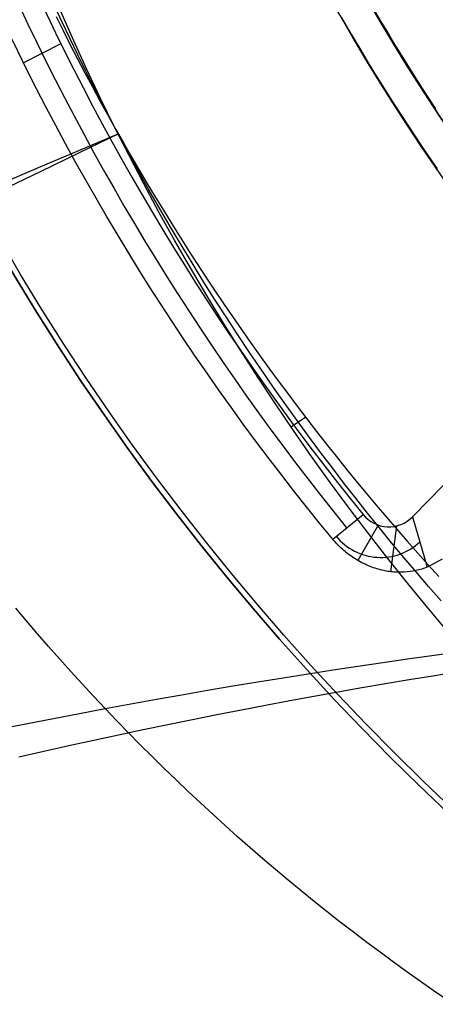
# Model space of a CAD drawing. Extents: x 5157 to 5867, y -156 to 1031.
# Tile 8 of 87: x 5450 to 5463, y 569 to 600. Entities that reach past the tile are written whole.
import ezdxf

# ---------------------------------------------------------------- set-up
doc = ezdxf.new("R2010")
doc.units = 0
doc.layers.add('1', color=7, linetype='CONTINUOUS')

msp = doc.modelspace()

# ---------------------------------------------------------------- linework, layer by layer
at = {"layer": '1', "color": 39}
for p, q in [((5450.999391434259, 599.1109793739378, 26.2827887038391), (5449.828548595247, 598.506949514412, 28.66270593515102)), ((5462.02562077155, 584.2712768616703, 26.28278870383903), (5475.758680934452, 598.3076908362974, 26.28278870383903)), ((5452.78973570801, 596.2838880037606, 20.75647876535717), (5452.798580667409, 596.2903661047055, 15.67657927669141)), ((5458.215675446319, 587.092383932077, 20.75624901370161), (5458.666266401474, 587.4017455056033, 15.70571363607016)), ((5459.527066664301, 583.5716053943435, 28.49223661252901), (5460.476219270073, 584.3427452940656, 26.28278870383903)), ((5462.02562077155, 584.2712768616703, 26.28278870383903), (5462.489258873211, 582.6946018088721, 30.19182445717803)), ((5460.94907321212, 584.0138108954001, 26.28278870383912), (5460.315131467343, 582.9004299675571, 28.66625885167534)), ((5461.524493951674, 583.9872687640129, 26.2827887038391), (5461.332447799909, 582.5512629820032, 29.2311475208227))]:
    msp.add_line(p, q, dxfattribs=at)
at = {"layer": '1', "color": 35}
for points in [[(5460.867858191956, 600.0982423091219), (5461.06790922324, 599.7568225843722), (5461.270064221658, 599.4166446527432), (5461.474313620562, 599.0777199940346), (5461.680647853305, 598.7400600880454), (5461.88905735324, 598.4036764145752), (5462.099532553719, 598.0685804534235), (5462.312063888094, 597.7347836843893), (5462.526641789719, 597.4022975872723), (5462.743256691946, 597.0711336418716)], [(5462.808183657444, 595.19010747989), (5462.580032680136, 595.5209193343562), (5462.353911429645, 595.853120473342), (5462.129829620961, 596.1866992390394), (5461.907796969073, 596.5216439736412), (5461.687823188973, 596.8579430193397), (5461.46991799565, 597.1955847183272), (5461.254091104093, 597.534557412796), (5461.040352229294, 597.8748494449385), (5460.82871108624, 598.216449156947), (5460.619177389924, 598.559344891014), (5460.411760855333, 598.903524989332), (5460.206471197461, 599.2489777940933), (5460.003318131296, 599.5956916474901), (5459.802311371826, 599.9436548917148)]]:
    msp.add_lwpolyline(points, dxfattribs=at)
at = {"layer": '1', "color": 39}
for points in [[(5462.922692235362, 581.6404897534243, 18.25407430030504), (5462.529726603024, 582.0908284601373, 18.25120810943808), (5462.140232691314, 582.5443463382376, 18.24847624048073), (5461.754233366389, 583.0010110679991, 18.24587459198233), (5461.371751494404, 583.4607903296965, 18.24339906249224), (5460.992809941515, 583.9236518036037, 18.24104555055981), (5460.617431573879, 584.3895631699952, 18.23880995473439), (5460.245639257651, 584.8584921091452, 18.23668817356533), (5459.877455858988, 585.3304063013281, 18.23467610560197), (5459.512904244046, 585.805273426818, 18.23276964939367), (5459.152007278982, 586.2830611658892, 18.23096470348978), (5458.794787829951, 586.7637371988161, 18.22925716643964), (5458.441268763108, 587.247269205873, 18.22764293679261), (5458.052788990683, 587.7879043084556, 18.22595448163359), (5457.668931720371, 588.3319840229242, 18.22437588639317), (5457.289721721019, 588.8794661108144, 18.22290685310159), (5456.915183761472, 589.4303083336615, 18.2215470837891), (5456.545342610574, 589.984468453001, 18.22029628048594), (5456.180223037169, 590.5419042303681, 18.21915414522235), (5455.819849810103, 591.1025734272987, 18.21812038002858), (5455.464247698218, 591.6664338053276, 18.21719468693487), (5455.11344147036, 592.2334431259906, 18.21637676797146), (5454.767455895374, 592.8035591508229, 18.21566632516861), (5454.426315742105, 593.3767396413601, 18.21506306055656), (5454.090045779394, 593.9529423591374, 18.21456667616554), (5453.758670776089, 594.5321250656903, 18.2141768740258), (5453.432215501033, 595.1142455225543, 18.2138933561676), (5453.110704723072, 595.6992614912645, 18.21371582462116), (5452.794163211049, 596.2871307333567, 18.21364398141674), (5452.53433172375, 596.77890367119, 18.21366459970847), (5452.277975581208, 597.2726005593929, 18.21375815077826), (5452.025105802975, 597.7681953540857, 18.21392445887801), (5451.775733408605, 598.2656620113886, 18.2141633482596), (5451.529869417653, 598.764974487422, 18.21447464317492), (5451.287524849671, 599.266106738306, 18.21485816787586), (5451.048710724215, 599.769032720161, 18.21531374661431), (5450.813438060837, 600.2737263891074, 18.21584120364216)], [(5450.848416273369, 599.9650398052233, 15.67995816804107), (5451.070740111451, 599.5211912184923, 15.67904014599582), (5451.29585436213, 599.078754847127, 15.67824703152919), (5451.523754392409, 598.6377506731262, 15.67757849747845), (5451.754435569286, 598.1981986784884, 15.67703421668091), (5451.987893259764, 597.7601188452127, 15.67661386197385), (5452.224122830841, 597.3235311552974, 15.67631710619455), (5452.463119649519, 596.8884555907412, 15.67614362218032), (5452.704879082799, 596.4549121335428, 15.67609308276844), (5452.949396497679, 596.022920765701, 15.6761651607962), (5453.196667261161, 595.5925014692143, 15.67635952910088), (5453.446686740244, 595.1636742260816, 15.67667586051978), (5453.69945030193, 594.7364590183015, 15.67711382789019), (5453.954953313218, 594.3108758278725, 15.67767310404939), (5454.213191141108, 593.8869446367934, 15.67835336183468), (5454.474159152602, 593.4646854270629, 15.67915427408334), (5454.737852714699, 593.0441181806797, 15.68007551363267), (5455.004267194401, 592.6252628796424, 15.68111675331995), (5455.273397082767, 592.2081393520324, 15.68227803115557), (5455.545233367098, 591.7927668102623, 15.68356084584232), (5455.81976615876, 591.379164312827, 15.68496706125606), (5456.096985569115, 590.9673509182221, 15.68649854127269), (5456.376881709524, 590.5573456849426, 15.68815714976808), (5456.659444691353, 590.1491676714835, 15.6899447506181), (5456.944664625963, 589.7428359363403, 15.69186320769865), (5457.232531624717, 589.338369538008, 15.69391438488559), (5457.523035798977, 588.935787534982, 15.69610014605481), (5457.816167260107, 588.5351089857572, 15.69842235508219), (5458.11191611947, 588.136352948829, 15.7008828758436), (5458.410272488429, 587.7395384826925, 15.70348357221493), (5458.711226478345, 587.344684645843, 15.70622630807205), (5459.014768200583, 586.9518104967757, 15.70911294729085), (5459.320887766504, 586.5609350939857, 15.7121453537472), (5459.629575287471, 586.1720774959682, 15.71532539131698), (5459.940820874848, 585.7852567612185, 15.71865492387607), (5460.254614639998, 585.4004919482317, 15.72213581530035), (5460.570946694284, 585.017802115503, 15.72576992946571), (5460.889807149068, 584.6372063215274, 15.72955913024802), (5461.211186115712, 584.2587236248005, 15.73350528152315), (5461.53507370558, 583.8823730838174, 15.73761024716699), (5461.861460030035, 583.508173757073, 15.74187589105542), (5462.190335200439, 583.1361447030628, 15.74630407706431), (5462.521689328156, 582.7663049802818, 15.75089666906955), (5462.855512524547, 582.3986736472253, 15.75565553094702)], [(5406.65166446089, 576.7364573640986, 16.45537670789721), (5408.215033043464, 577.4190183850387, 16.4195849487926), (5409.775981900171, 578.0974817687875, 16.38331402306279), (5411.333965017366, 578.7717973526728, 16.346691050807), (5412.8884363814, 579.4419149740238, 16.30984315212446), (5414.438849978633, 580.1077844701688, 16.2728974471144), (5415.984659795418, 580.7693556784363, 16.23598105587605), (5419.060284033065, 582.079402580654, 16.1627446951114), (5422.110971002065, 583.3716881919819, 16.09117403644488), (5425.132270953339, 584.6458822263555, 16.02240650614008), (5428.119764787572, 585.901688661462, 15.95760249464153), (5431.069033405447, 587.1388114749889, 15.89792239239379), (5433.975866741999, 588.3569340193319, 15.84439537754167), (5436.836137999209, 589.5553417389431, 15.79753941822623), (5439.645933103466, 590.7333010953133, 15.75774072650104), (5442.401337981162, 591.8900785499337, 15.72538551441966), (5445.097714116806, 593.0246142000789, 15.70084174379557), (5446.422843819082, 593.58340633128, 15.69158019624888), (5447.731957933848, 594.136408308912, 15.68436597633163), (5449.024573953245, 594.6835153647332, 15.67922941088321), (5450.300209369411, 595.2246227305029, 15.67620082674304), (5451.558381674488, 595.7596256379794, 15.67531055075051), (5452.798608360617, 596.2884193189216, 15.67658890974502)], [(5449.116411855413, 594.5045959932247, 20.75480150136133), (5450.359314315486, 595.104693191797, 20.75421207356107), (5451.584637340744, 595.6982316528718, 20.75480611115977), (5452.791955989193, 596.2849684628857, 20.75658361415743)], [(5462.489258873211, 582.6946018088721, 30.19182445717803), (5462.404580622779, 582.662489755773, 30.10984563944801), (5462.318047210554, 582.6337681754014, 30.02822390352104), (5462.229790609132, 582.6084942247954, 29.94710682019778), (5462.139942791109, 582.5867250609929, 29.86664196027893), (5462.048635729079, 582.5685178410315, 29.78697689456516), (5461.95600139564, 582.5539297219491, 29.70825919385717), (5461.862171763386, 582.5430178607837, 29.63063642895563), (5461.767278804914, 582.5358394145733, 29.55425617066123), (5461.676389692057, 582.5325358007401, 29.48308436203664), (5461.584551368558, 582.5327108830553, 29.41315211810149), (5461.491823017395, 582.5364454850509, 29.34457755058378), (5461.44514357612, 582.5396728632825, 29.31083630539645), (5461.398263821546, 582.5438204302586, 29.27747877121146), (5461.351191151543, 582.5488982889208, 29.24451971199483), (5461.303932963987, 582.5549165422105, 29.21197389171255), (5461.256496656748, 582.5618852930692, 29.1798560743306), (5461.2088896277, 582.5698146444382, 29.14818102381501), (5461.161119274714, 582.5787146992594, 29.11696350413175), (5461.113192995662, 582.5885955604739, 29.08621827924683), (5461.065118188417, 582.5994673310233, 29.05596011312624), (5461.01690225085, 582.6113401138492, 29.02620376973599), (5460.963606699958, 582.625580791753, 28.99399633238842), (5460.910345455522, 582.640983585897, 28.96253086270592), (5460.857133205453, 582.6575628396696, 28.93183284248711), (5460.803984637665, 582.6753328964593, 28.90192775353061), (5460.75091444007, 582.6943080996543, 28.87284107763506), (5460.697937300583, 582.7145027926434, 28.84459829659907), (5460.645067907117, 582.7359313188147, 28.81722489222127), (5460.592320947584, 582.7586080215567, 28.79074634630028), (5460.539711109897, 582.7825472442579, 28.76518814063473), (5460.487253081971, 582.8077633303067, 28.74057575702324), (5460.434961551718, 582.8342706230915, 28.71693467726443), (5460.38285120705, 582.8620834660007, 28.69429038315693), (5460.330936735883, 582.8912162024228, 28.67266835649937), (5460.279232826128, 582.9216831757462, 28.65209407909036), (5460.227754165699, 582.9534987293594, 28.63259303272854), (5460.17651544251, 582.9866772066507, 28.61419069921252), (5460.131964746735, 583.0167926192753, 28.59903883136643), (5460.087792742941, 583.0478590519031, 28.5848257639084), (5460.044023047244, 583.0798666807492, 28.57156563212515), (5460.000679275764, 583.1128056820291, 28.5592725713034), (5459.957785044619, 583.1466662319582, 28.54796071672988), (5459.915363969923, 583.1814385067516, 28.5376442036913), (5459.873439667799, 583.2171126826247, 28.52833716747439), (5459.832035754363, 583.2536789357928, 28.52005374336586), (5459.791584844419, 583.2907458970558, 28.51287598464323), (5459.751756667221, 583.3286045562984, 28.50673844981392), (5459.71257268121, 583.3672410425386, 28.50164968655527), (5459.674054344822, 583.4066414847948, 28.49761824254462), (5459.636223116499, 583.4467920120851, 28.49465266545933), (5459.599100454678, 583.4876787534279, 28.49276150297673), (5459.562707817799, 583.5292878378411, 28.49195330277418), (5459.5270666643, 583.5716053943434, 28.49223661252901)], [(5462.9618104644, 582.9480207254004, 30.68664959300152), (5462.725379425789, 582.8196472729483, 30.44046170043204), (5462.489258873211, 582.6946018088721, 30.19182445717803)], [(5463.136025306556, 569.1043749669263, 12.77984744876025), (5462.706118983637, 569.399348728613, 12.82030108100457), (5462.278437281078, 569.6978953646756, 12.86120004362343), (5461.853006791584, 569.999993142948, 12.90253765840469), (5461.429854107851, 570.3056203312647, 12.94430724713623), (5461.009005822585, 570.6147551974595, 12.98650213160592), (5460.590488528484, 570.9273760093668, 13.02911563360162), (5460.174328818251, 571.2434610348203, 13.0721410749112), (5459.760553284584, 571.5629885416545, 13.11557177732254), (5459.349188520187, 571.8859367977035, 13.15940106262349), (5458.940261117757, 572.2122840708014, 13.20362225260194), (5458.533797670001, 572.5420086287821, 13.24822866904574), (5458.129824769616, 572.87508873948, 13.29321363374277), (5457.728369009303, 573.2115026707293, 13.33857046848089), (5457.329456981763, 573.5512286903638, 13.38429249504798), (5456.933115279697, 573.8942450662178, 13.43037303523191), (5456.539370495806, 574.2405300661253, 13.47680541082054), (5456.148249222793, 574.5900619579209, 13.52358294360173), (5455.759778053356, 574.9428190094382, 13.57069895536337), (5455.373983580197, 575.2987794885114, 13.61814676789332), (5454.990892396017, 575.657921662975, 13.66591970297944), (5454.610531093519, 576.0202238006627, 13.71401108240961), (5454.2329262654, 576.3856641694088, 13.7624142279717), (5453.858104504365, 576.7542210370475, 13.81112246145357), (5453.486092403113, 577.1258726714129, 13.86012910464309), (5453.116916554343, 577.500597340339, 13.90942747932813), (5452.750603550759, 577.87837331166, 13.95901090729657), (5452.38717998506, 578.2591788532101, 14.00887271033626), (5452.026671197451, 578.6429914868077, 14.05900663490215), (5451.669097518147, 579.0297857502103, 14.10940812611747), (5451.314478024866, 579.4195354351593, 14.1600730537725), (5450.962831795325, 579.8122143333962, 14.21099728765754), (5450.614177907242, 580.207796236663, 14.26217669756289), (5450.268535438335, 580.6062549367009, 14.31360715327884), (5449.925923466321, 581.0075642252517, 14.36528452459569), (5449.586361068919, 581.4116978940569, 14.41720468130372)], [(5449.139239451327, 577.6312398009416, 13.67983465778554), (5449.954907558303, 577.7933119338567, 13.7578042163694), (5450.76815949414, 577.9519934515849, 13.83862871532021), (5451.578936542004, 578.1072829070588, 13.92231569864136), (5452.38717998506, 578.25917885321, 14.00887271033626), (5453.192612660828, 578.407639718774, 14.09828223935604), (5453.995397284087, 578.5527047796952, 14.19057323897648), (5454.795476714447, 578.6943713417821, 14.28575117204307), (5455.592793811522, 578.8326367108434, 14.38382150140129), (5456.387291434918, 578.9674981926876, 14.48478968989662), (5457.178912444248, 579.0989530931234, 14.58866120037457), (5457.967599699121, 579.2269987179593, 14.6954414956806), (5458.75329605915, 579.3516323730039, 14.8051360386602), (5459.535944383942, 579.4728513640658, 14.91775029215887), (5460.315487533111, 579.5906529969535, 15.03328971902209), (5461.091868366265, 579.7050345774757, 15.15175978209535), (5461.865029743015, 579.8159934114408, 15.27316594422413), (5462.634914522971, 579.9235268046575, 15.39751366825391), (5463.401465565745, 580.0276320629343, 15.52480841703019), (5464.164625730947, 580.1283064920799, 15.65505565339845), (5464.924337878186, 580.2255473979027, 15.78826084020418)], [(5449.676551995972, 576.7496237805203, 18.72075065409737), (5450.46333240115, 576.9262414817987, 18.80375282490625), (5451.24753595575, 577.0995779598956, 18.88943755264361), (5452.029107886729, 577.2696105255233, 18.97780483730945), (5452.807993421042, 577.4363164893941, 19.06885467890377), (5453.584137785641, 577.5996731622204, 19.16258707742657), (5454.357486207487, 577.7596578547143, 19.25900203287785), (5455.127983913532, 577.9162478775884, 19.35809954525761), (5455.895576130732, 578.0694205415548, 19.45987961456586), (5456.660208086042, 578.2191531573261, 19.56434224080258), (5457.421825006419, 578.3654230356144, 19.67148742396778), (5458.180372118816, 578.508207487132, 19.78131516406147), (5458.93579465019, 578.6474838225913, 19.89382546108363), (5459.688037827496, 578.7832293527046, 20.00901831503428), (5460.437046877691, 578.9154213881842, 20.12689372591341), (5461.182767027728, 579.0440372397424, 20.24745169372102), (5461.925143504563, 579.1690542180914, 20.3706922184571), (5462.664121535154, 579.2904496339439, 20.49661530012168), (5463.399646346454, 579.4082007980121, 20.62522093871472), (5464.131663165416, 579.522285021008, 20.75650913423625)]]:
    msp.add_polyline3d(points, dxfattribs=at)
at = {"layer": '1', "color": 39, "extrusion": (0, 0, -1)}
for centre, radius, start, end in [((-5516.457743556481, 631.9387358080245, -24.54245504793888), 78.01440697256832, 275.6800077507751, 35.68000775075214), ((-5516.457743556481, 631.9387358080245, -24.54245504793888), 77.8291174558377, 275.6800077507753, 35.68000775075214), ((-5516.457743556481, 631.9387358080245, -16.98230980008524), 77.82911745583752, 275.6800077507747, 35.68000775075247)]:
    msp.add_arc(centre, radius, start, end, dxfattribs=at)
at = {"layer": '1', "color": 39}
for centre, radius, start, end in [((5516.457743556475, 631.9387358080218, 16.98230980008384), 78.01440697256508, 144.3199922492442, 264.3199922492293), ((5516.457743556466, 631.9387358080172, 20.76238242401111), 78.0144069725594, 144.319992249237, 264.319992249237), ((5521.530735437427, 633.9463273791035, 26.28278870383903), 78.6649178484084, 189.2082691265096, 219.0920430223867), ((5521.529607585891, 633.945722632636, 27.47969700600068), 79.32614791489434, 189.2275380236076, 219.0922187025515), ((5461.282829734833, 584.9987984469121, 26.28278870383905), 1.03972408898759, 219.1230338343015, 315.5950052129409), ((5461.029828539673, 584.7936240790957, 28.23730658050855), 1.79580732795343, 219.1193648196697, 313.1254903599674)]:
    msp.add_arc(centre, radius, start, end, dxfattribs=at)
at = {"layer": '1', "color": 35, "extrusion": (0, 0, -1)}
for centre, radius, start, end in [((-5516.622270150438, 632.5078643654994, -275.000016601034), 65.49025845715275, 218.7371651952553, 38.73716519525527), ((-5516.622270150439, 632.5078643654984, -251.484028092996), 65.49025845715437, 218.7371651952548, 38.73716519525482), ((-5516.622270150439, 632.5078643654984, -251.484028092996), 64.49025845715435, 218.737165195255, 38.73716519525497), ((-5516.622270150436, 632.5078643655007, -52.6072568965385), 62.49999999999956, 218.7371651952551, 38.73716519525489), ((-5516.622270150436, 632.5078643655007, -103.5072568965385), 62.49999999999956, 218.7371651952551, 38.73716519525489), ((-5516.622270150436, 632.5078643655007, -103.5072568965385), 51.793705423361, 218.7371651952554, 38.73716519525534), ((-5516.622270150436, 632.5078643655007, -101.5072568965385), 50.52081187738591, 218.7371651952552, 38.73716519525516), ((-5516.622270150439, 632.5078643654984, -225.000016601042), 62.52223547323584, 277.1953555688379, 340.2789748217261), ((-5516.622270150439, 632.5078643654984, -226.000016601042), 62.52223547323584, 277.1953555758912, 340.2789748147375)]:
    msp.add_arc(centre, radius, start, end, dxfattribs=at)
at = {"layer": '1', "color": 35}
for centre, radius, start, end in [((5516.62227015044, 632.5078643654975, 275.000016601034), 64.49025845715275, 141.2628348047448, 321.2628348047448), ((5516.622270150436, 632.5078643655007, 101.5072568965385), 62.49999999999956, 141.2628348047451, 321.2628348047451), ((5516.622270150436, 632.5078643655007, 47.81050027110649), 62.5000000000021, 141.2628348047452, 321.2628348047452), ((5516.622270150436, 632.5078643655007, 102.5072568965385), 62.5000000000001, 141.2628348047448, 321.2628348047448), ((5516.622270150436, 632.5078643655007, 42.50725689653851), 61.99351325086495, 203.5935947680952, 258.9320748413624)]:
    msp.add_arc(centre, radius, start, end, dxfattribs=at)
at = {"layer": '1', "color": 39, "extrusion": (2.834481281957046e-07, 2.349931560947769e-06, -0.9999999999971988)}
msp.add_arc((-5522.514943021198, 631.236240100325, -20.75321071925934), 77.99448487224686, 282.379123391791, 15.86625106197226, dxfattribs=at)
at = {"layer": '1', "color": 39, "extrusion": (-0.04502603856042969, -0.01781047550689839, -0.9988270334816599)}
msp.add_arc((1441.472795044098, -5357.794501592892, -284.6733801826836), 77.75494296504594, 71.9934946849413, 102.6886528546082, dxfattribs=at)

doc.saveas('drawing.dxf')
